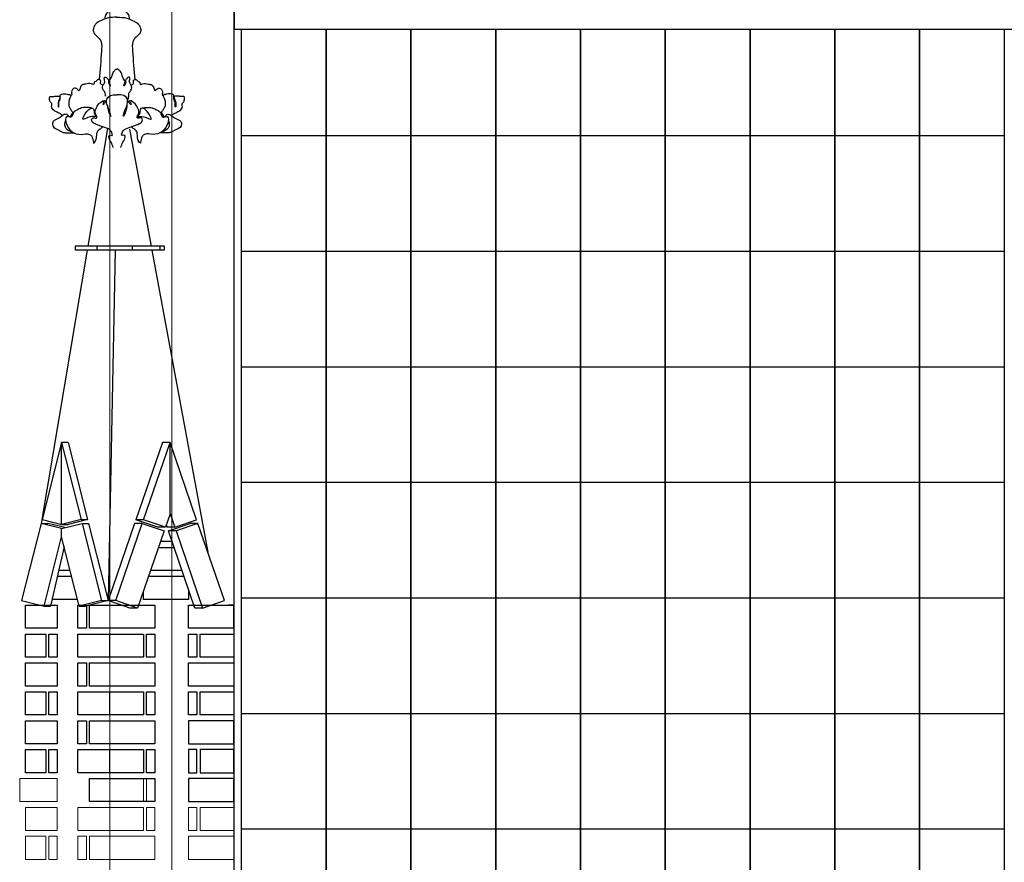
# Model space of a CAD drawing. Header units: millimetres. Extents: x -37887 to 94344, y -69777 to 116976.
# Tile 106 of 205: x 42007 to 44563, y 5562 to 7749. Entities that reach past the tile are written whole.
import ezdxf

# ---------------------------------------------------------------- set-up
doc = ezdxf.new("R2010")
doc.units = ezdxf.units.MM
doc.linetypes.add('Linia siatki', pattern=[19.05, 12.7, -3.175, 0, -3.175])
for name, color, linetype, lineweight in [('01_inwentaryzacja', 8, 'Continuous', 9), ('02_odbudowa', 7, 'Continuous', 30), ('S-GRID', 1, 'Continuous', 9)]:
    doc.layers.add(name, color=color, linetype=linetype, lineweight=lineweight)

# ---------------------------------------------------------------- blocks, each defined once
blk = doc.blocks.new('DETAL2')
at = {"layer": '02_odbudowa'}
for points, knots in [([(3249, 8765.3), (3247, 8765.3), (3243.5, 8765.5), (3238.8, 8763.1), (3236.1, 8759.5), (3235.8, 8756.5), (3235.6, 8755.3)], [0, 0, 0, 0, 11.858726, 20.490357, 30.224994, 37.8541, 37.8541, 37.8541, 37.8541]), ([(3249, 8765.3), (3251, 8765.3), (3254.5, 8765.5), (3259.1, 8763.1), (3261.8, 8759.5), (3262.2, 8756.5), (3262.3, 8755.3)], [0, 0, 0, 0, 11.858726, 20.490357, 30.224994, 37.8541, 37.8541, 37.8541, 37.8541]), ([(3249, 8757.4), (3245.4, 8757.2), (3238.8, 8757), (3231.3, 8753.4), (3226, 8750.3), (3223.5, 8746.2), (3222.9, 8741.2), (3226.4, 8737.3), (3230, 8734.4), (3232.9, 8728.7), (3231.4, 8713.4), (3231.1, 8700), (3229.7, 8689.8)], [0, 0, 0, 0, 21.409296, 38.803988, 49.511007, 57.480669, 66.707623, 77.410631, 86.712385, 94.84864, 114.166965, 176.308874, 176.308874, 176.308874, 176.308874]), ([(3249, 8757.4), (3252.6, 8757.2), (3259.1, 8757), (3266.7, 8753.4), (3272, 8750.3), (3274.5, 8746.2), (3275, 8741.2), (3271.6, 8737.3), (3268, 8734.4), (3265.1, 8728.7), (3266.6, 8713.4), (3266.9, 8700), (3268.2, 8689.8)], [0, 0, 0, 0, 21.409296, 38.803988, 49.511007, 57.480669, 66.707623, 77.410631, 86.712385, 94.84864, 114.166965, 176.308874, 176.308874, 176.308874, 176.308874]), ([(3233.8, 8683.6), (3232.7, 8684.2), (3230.7, 8685.1), (3231.4, 8687.5), (3231.2, 8689.4), (3229.5, 8689.9), (3227.5, 8689.4), (3226.4, 8687.5), (3223.9, 8687.1), (3224.6, 8683.6), (3220.9, 8685.7), (3218.2, 8685.6), (3215.5, 8685.1), (3213.6, 8684.3), (3211.6, 8684.7), (3209.3, 8681.9), (3209.1, 8679.5), (3207.7, 8677.4), (3206.3, 8678.8), (3205.2, 8680), (3202.6, 8680.9), (3200.6, 8678.9), (3199.2, 8676.4), (3200.1, 8674.5), (3200, 8672.8), (3199.2, 8672.6), (3198.8, 8672.6)], [0, 0, 0, 0, 6.517218, 11.021475, 13.592712, 17.038698, 20.189528, 25.449573, 28.950705, 33.262111, 38.909425, 45.186925, 51.294188, 54.621273, 57.415891, 63.160436, 72.395757, 73.872412, 75.93412, 81.502489, 85.128047, 90.52411, 96.505671, 101.123252, 102.882234, 105.232537, 105.232537, 105.232537, 105.232537]), ([(3264.1, 8683.6), (3265.3, 8684.2), (3267.2, 8685.1), (3266.5, 8687.5), (3266.7, 8689.4), (3268.5, 8689.9), (3270.5, 8689.4), (3271.5, 8687.5), (3274.1, 8687.1), (3273.3, 8683.6), (3277.1, 8685.7), (3279.7, 8685.6), (3282.4, 8685.1), (3284.3, 8684.3), (3286.4, 8684.7), (3288.7, 8681.9), (3288.8, 8679.5), (3290.2, 8677.4), (3291.6, 8678.8), (3292.7, 8680), (3295.3, 8680.9), (3297.4, 8678.9), (3298.7, 8676.4), (3297.9, 8674.5), (3297.9, 8672.8), (3298.7, 8672.6), (3299.1, 8672.6)], [0, 0, 0, 0, 6.517218, 11.021475, 13.592712, 17.038698, 20.189528, 25.449573, 28.950705, 33.262111, 38.909425, 45.186925, 51.294188, 54.621273, 57.415891, 63.160436, 72.395757, 73.872412, 75.93412, 81.502489, 85.128047, 90.52411, 96.505671, 101.123252, 102.882234, 105.232537, 105.232537, 105.232537, 105.232537]), ([(3189.9, 8650.7), (3189.3, 8651.4), (3187.8, 8653.1), (3184.4, 8654.2), (3180.6, 8656.1), (3177.4, 8659.6), (3178.7, 8662.6), (3178.1, 8664.5), (3176.6, 8665.5), (3176.3, 8667.2), (3175.7, 8668.5), (3176, 8669.7), (3176, 8670.6), (3176.8, 8671.9), (3178.6, 8671.1), (3180.2, 8671.4), (3182.2, 8671.9), (3184.2, 8671.8), (3186.2, 8672), (3187.7, 8670.9), (3186.8, 8668.8), (3186.4, 8667.2), (3185.3, 8665.3), (3185.2, 8663), (3185.4, 8661.4), (3185.4, 8660.2), (3186.3, 8660.2), (3185.8, 8661.5), (3186.1, 8662.8), (3185.8, 8664.6), (3186.5, 8666.6), (3187.7, 8668.3), (3187.6, 8670.1), (3187.8, 8671.4), (3187.2, 8672.2), (3187.8, 8673.5), (3189.7, 8674.2), (3192.3, 8674.3), (3194.9, 8674.1), (3196.8, 8673.5), (3198.2, 8673.4), (3199.1, 8672.4), (3198.5, 8670.5), (3197.1, 8668.2), (3196.9, 8664.5), (3196.8, 8660.4), (3199, 8657.4), (3200.1, 8655.3), (3201.4, 8654.1), (3199.5, 8651.9), (3198.6, 8650.4), (3198.4, 8649)], [0, 0, 0, 0, 5.345847, 13.463796, 21.06049, 31.30438, 37.068535, 39.008121, 42.986605, 46.453575, 49.053228, 51.286457, 53.53869, 54.950388, 59.131783, 62.537444, 65.415583, 71.179317, 74.852768, 76.711995, 81.187274, 85.7781, 87.532297, 94.132496, 98.062949, 99.140867, 99.926106, 102.021656, 104.766984, 108.950052, 112.218393, 117.131517, 120.942777, 123.168979, 124.046077, 126.630863, 130.212618, 136.011354, 142.084485, 145.4588, 148.199267, 150.063454, 152.715149, 158.586977, 166.671626, 174.696391, 182.211711, 188.508938, 188.880095, 192.118857, 201.058586, 201.058586, 201.058586, 201.058586]), ([(3244.8, 8616.3), (3244.3, 8618.3), (3242.9, 8622.3), (3239.8, 8626), (3240.5, 8629.7), (3242.4, 8629.5), (3244.2, 8629.3), (3243.1, 8633.7), (3239.6, 8637.2), (3232.9, 8638.6), (3227.5, 8640.9), (3223.6, 8642.2), (3221.5, 8644.9), (3221.1, 8647.5), (3223.7, 8648.7), (3225.4, 8647.9), (3227.3, 8648.4), (3227, 8650.1), (3226.1, 8651.7), (3224.5, 8655.1), (3227.3, 8660.1), (3228.9, 8664.1), (3236.7, 8668.4), (3234.4, 8665), (3234, 8664.1), (3233.6, 8662.3), (3234.7, 8663.4), (3235.3, 8664.1), (3236.5, 8665.5), (3237.1, 8666.6), (3237.5, 8667.3)], [26.392183, 26.392183, 26.392183, 26.392183, 32.526358, 38.86137, 39.924671, 42.678472, 43.142045, 44.936628, 51.539782, 60.145018, 64.042124, 69.453149, 71.872758, 74.197572, 75.943488, 79.145555, 79.826429, 81.048342, 83.152302, 85.889991, 91.762614, 97.839393, 103.11255, 104.885929, 106.696541, 107.576981, 108.208032, 109.846614, 111.02045, 113.51717, 113.51717, 113.51717, 113.51717]), ([(3253.2, 8616.3), (3253.7, 8618.3), (3255.1, 8622.3), (3258.1, 8626), (3257.5, 8629.7), (3255.6, 8629.5), (3253.7, 8629.3), (3254.8, 8633.7), (3258.3, 8637.2), (3265.1, 8638.6), (3270.5, 8640.9), (3274.4, 8642.2), (3276.5, 8644.9), (3276.8, 8647.5), (3274.2, 8648.7), (3272.5, 8647.9), (3270.6, 8648.4), (3270.9, 8650.1), (3271.9, 8651.7), (3273.5, 8655.1), (3270.7, 8660.1), (3269.1, 8664.1), (3261.2, 8668.4), (3263.6, 8665), (3264, 8664.1), (3264.3, 8662.3), (3263.2, 8663.4), (3262.7, 8664.1), (3261.5, 8665.5), (3260.9, 8666.6), (3260.5, 8667.3)], [26.392183, 26.392183, 26.392183, 26.392183, 32.526358, 38.86137, 39.924671, 42.678472, 43.142045, 44.936628, 51.539782, 60.145018, 64.042124, 69.453149, 71.872758, 74.197572, 75.943488, 79.145555, 79.826429, 81.048342, 83.152302, 85.889991, 91.762614, 97.839393, 103.11255, 104.885929, 106.696541, 107.576981, 108.208032, 109.846614, 111.02045, 113.51717, 113.51717, 113.51717, 113.51717]), ([(3308, 8650.7), (3308.6, 8651.4), (3310.1, 8653.1), (3313.6, 8654.2), (3317.3, 8656.1), (3320.5, 8659.6), (3319.2, 8662.6), (3319.9, 8664.5), (3321.3, 8665.5), (3321.6, 8667.2), (3322.3, 8668.5), (3321.9, 8669.7), (3321.9, 8670.6), (3321.2, 8671.9), (3319.4, 8671.1), (3317.7, 8671.4), (3315.7, 8671.9), (3313.7, 8671.8), (3311.8, 8672), (3310.3, 8670.9), (3311.1, 8668.8), (3311.6, 8667.2), (3312.7, 8665.3), (3312.8, 8663), (3312.5, 8661.4), (3312.6, 8660.2), (3311.7, 8660.2), (3312.1, 8661.5), (3311.9, 8662.8), (3312.1, 8664.6), (3311.5, 8666.6), (3310.3, 8668.3), (3310.3, 8670.1), (3310.2, 8671.4), (3310.7, 8672.2), (3310.1, 8673.5), (3308.2, 8674.2), (3305.6, 8674.3), (3303.1, 8674.1), (3301.1, 8673.5), (3299.8, 8673.4), (3298.9, 8672.4), (3299.5, 8670.5), (3300.8, 8668.2), (3301.1, 8664.5), (3301.2, 8660.4), (3298.9, 8657.4), (3297.8, 8655.3), (3296.5, 8654.1), (3298.4, 8651.9), (3299.3, 8650.4), (3299.6, 8649)], [0, 0, 0, 0, 5.345847, 13.463796, 21.06049, 31.30438, 37.068535, 39.008121, 42.986605, 46.453575, 49.053228, 51.286457, 53.53869, 54.950388, 59.131783, 62.537444, 65.415583, 71.179317, 74.852768, 76.711995, 81.187274, 85.7781, 87.532297, 94.132496, 98.062949, 99.140867, 99.926106, 102.021656, 104.766984, 108.950052, 112.218393, 117.131517, 120.942777, 123.168979, 124.046077, 126.630863, 130.212618, 136.011354, 142.084485, 145.4588, 148.199267, 150.063454, 152.715149, 158.586977, 166.671626, 174.696391, 182.211711, 188.508938, 188.880095, 192.118857, 201.058586, 201.058586, 201.058586, 201.058586]), ([(3227.3, 8649.3), (3225.1, 8649.8), (3220.2, 8650.7), (3208.4, 8643.5), (3215.9, 8654.9), (3219.4, 8658.7), (3222.9, 8658.9), (3223.8, 8657.5), (3224.1, 8655.7), (3224.1, 8652.6), (3226, 8650.4), (3227.3, 8649.4)], [0, 0, 0, 0, 14.636318, 31.50699, 50.288339, 61.699803, 66.017307, 67.970353, 71.001482, 76.910415, 86.684511, 86.684511, 86.684511, 86.684511]), ([(3270.6, 8649.3), (3272.9, 8649.8), (3277.7, 8650.7), (3289.6, 8643.5), (3282, 8654.9), (3278.6, 8658.7), (3275.1, 8658.9), (3274.2, 8657.5), (3273.8, 8655.7), (3273.8, 8652.6), (3271.9, 8650.4), (3270.6, 8649.4)], [0, 0, 0, 0, 14.636318, 31.50699, 50.288339, 61.699803, 66.017307, 67.970353, 71.001482, 76.910415, 86.684511, 86.684511, 86.684511, 86.684511]), ([(3196.8, 8649.7), (3196.6, 8650.3), (3196.1, 8651.5), (3194, 8652.4), (3191, 8651.7), (3187.7, 8648.7), (3183.6, 8646.7), (3180, 8645), (3179.1, 8642.4), (3179.5, 8637.4), (3185.8, 8635.5), (3190.7, 8632.2), (3196.2, 8631.9), (3200.1, 8632.1), (3202.5, 8632.2)], [0, 0, 0, 0, 3.550937, 7.892496, 12.174499, 21.377252, 33.947343, 39.929336, 43.885293, 49.900794, 67.884588, 76.136755, 85.649781, 99.958062, 99.958062, 99.958062, 99.958062]), ([(3301.1, 8649.7), (3301.4, 8650.3), (3301.9, 8651.5), (3304, 8652.4), (3307, 8651.7), (3310.3, 8648.7), (3314.3, 8646.7), (3318, 8645), (3318.8, 8642.4), (3318.5, 8637.4), (3312.2, 8635.5), (3307.3, 8632.2), (3301.7, 8631.9), (3297.8, 8632.1), (3295.4, 8632.2)], [0, 0, 0, 0, 3.550937, 7.892496, 12.174499, 21.377252, 33.947343, 39.929336, 43.885293, 49.900794, 67.884588, 76.136755, 85.649781, 99.958062, 99.958062, 99.958062, 99.958062]), ([(3193.5, 8645.5), (3193.1, 8644.7), (3192.1, 8642.6), (3192.5, 8638.9), (3195.3, 8634.9), (3198.5, 8633.8), (3200.7, 8633.3)], [0, 0, 0, 0, 4.923365, 13.999383, 20.415212, 33.59326, 33.59326, 33.59326, 33.59326]), ([(3223.7, 8620.8), (3224.8, 8622.1), (3227.3, 8625.1), (3226.7, 8629.9), (3227.7, 8634.1), (3230.6, 8636.4), (3232.7, 8637.9), (3233.7, 8638.7)], [0, 0, 0, 0, 10.132665, 22.725873, 27.134252, 35.559999, 43.108799, 43.108799, 43.108799, 43.108799]), ([(3274.3, 8620.8), (3273.2, 8622.1), (3270.7, 8625.1), (3271.2, 8629.9), (3270.2, 8634.1), (3267.4, 8636.4), (3265.3, 8637.9), (3264.3, 8638.7)], [0, 0, 0, 0, 10.132665, 22.725873, 27.134252, 35.559999, 43.108799, 43.108799, 43.108799, 43.108799]), ([(3304.5, 8645.5), (3304.8, 8644.7), (3305.9, 8642.6), (3305.5, 8638.9), (3302.7, 8634.9), (3299.4, 8633.8), (3297.2, 8633.3)], [0, 0, 0, 0, 4.923365, 13.999383, 20.415212, 33.59326, 33.59326, 33.59326, 33.59326])]:
    blk.add_open_spline(points, degree=3, knots=knots, dxfattribs=at)
for points in [[(3237.5, 8667.3), (3236.3, 8671.9), (3236.2, 8674.9), (3233.9, 8678.2), (3233.5, 8683.2), (3235.2, 8686.1), (3235.4, 8688.7), (3235.5, 8692.3), (3236.6, 8692.3), (3237.9, 8691.2), (3239.8, 8688.7), (3239.5, 8686.7), (3240.2, 8685.2), (3241.3, 8683), (3241.7, 8683), (3241.3, 8684.3), (3240.9, 8685.5), (3240.4, 8686.7), (3240.4, 8688.5), (3241.9, 8690.6), (3244.6, 8697.3), (3246.1, 8699.3), (3248.7, 8701.1), (3249, 8701.1)], [(3261.5, 8672.1), (3261.5, 8671.9), (3261.6, 8674.9), (3263.9, 8678.2), (3264.3, 8683.2), (3262.5, 8686.1), (3262.4, 8688.7), (3262.3, 8692.3), (3261.2, 8692.3), (3259.9, 8691.2), (3258, 8688.7), (3258.3, 8686.8), (3257.6, 8685.2), (3256.5, 8683), (3256.1, 8683), (3256.5, 8684.3), (3256.9, 8685.5), (3257.4, 8686.8), (3257.4, 8688.5), (3255.9, 8690.6), (3253.1, 8697.3), (3251.7, 8699.3), (3249.1, 8701.1), (3248.8, 8701.1)], [(3242.3, 8650.2), (3239.7, 8658.2), (3237.5, 8667.3), (3237.7, 8668.6), (3247.7, 8673.4), (3249, 8673.3)], [(3255.6, 8650.2), (3258.1, 8658.2), (3260.4, 8667.3), (3260.1, 8668.6), (3250.1, 8673.4), (3248.8, 8673.3)], [(3222.2, 8658.8), (3219.1, 8659.4), (3210.8, 8659), (3205.5, 8656.7), (3202.1, 8654.1), (3199.1, 8649), (3198.4, 8649), (3197.3, 8649.6), (3195.7, 8649.8), (3194.3, 8649.3), (3193.4, 8646.9), (3194.1, 8642.6), (3200.2, 8633.7), (3210.5, 8630.5), (3219.2, 8630.5), (3221.7, 8628), (3223.5, 8621.9), (3223.7, 8620.8)], [(3238.2, 8662.2), (3238.7, 8658.3), (3239.4, 8655.7), (3240.7, 8652.4), (3242.3, 8650.2), (3242.4, 8650.1)], [(3259.5, 8662.3), (3259, 8658.3), (3258.3, 8655.7), (3257.1, 8652.4), (3255.5, 8650.2), (3255.4, 8650.2)], [(3275.8, 8658.8), (3278.9, 8659.4), (3287.2, 8659), (3292.4, 8656.7), (3295.9, 8654.1), (3298.8, 8649), (3299.6, 8649), (3300.6, 8649.6), (3302.2, 8649.8), (3303.7, 8649.3), (3304.5, 8646.9), (3303.9, 8642.6), (3297.8, 8633.7), (3287.5, 8630.5), (3278.8, 8630.5), (3276.2, 8628), (3274.5, 8621.9), (3274.3, 8620.8)]]:
    blk.add_spline(points, degree=3, dxfattribs=at)
blk = doc.blocks.new('A$C670A64DA')
at = {"layer": '02_odbudowa'}
for p, q in [((223.4, 1245), (171.9, 939.5)), ((280.4, 1243.3), (336.6, 939.5)), ((170.2, 929.5), (50.7, 220)), ((139, 939.5), (139, 929.5)), ((370.5, 939.5), (139, 939.5)), ((370.5, 929.5), (139, 929.5)), ((338.4, 929.5), (170.2, 929.5)), ((195.4, 939.5), (195.4, 929.5)), ((312.2, 929.5), (196.5, 929.5)), ((243, 929.5), (224.4, 19.5)), ((286.6, 939.5), (286.6, 929.5)), ((338.4, 929.5), (483.4, 145.1)), ((359.1, 939.5), (359.1, 929.5)), ((370.5, 939.5), (370.5, 929.5)), ((120.7, 429.5), (103.8, 429.5)), ((120.7, 429.9), (171.3, 229.6)), ((365.5, 429.5), (296.6, 229.3)), ((385.5, 429.5), (365.5, 429.5)), ((385.5, 245.1), (385.5, 429.5)), ((385.5, 245.1), (397.7, 209.7)), ((51.3, 219.8), (68.2, 219.8)), ((112.2, 208.8), (68.2, 219.8)), ((103.8, 216.8), (120.7, 216.8)), ((171.3, 229.6), (120.7, 216.8)), ((154.4, 229.6), (171.3, 229.6)), ((156.9, 220), (173.8, 220)), ((173.8, 220), (224.4, 19.9)), ((293.3, 219.8), (224.5, 19.8)), ((313.3, 219.8), (293.3, 219.8)), ((316.6, 229.3), (296.6, 229.3)), ((353.3, 209.7), (296.6, 229.3)), ((373.3, 209.7), (353.3, 209.7)), ((375.5, 216.1), (377.7, 209.7)), ((397.7, 209.7), (377.7, 209.7)), ((381, 200.3), (437.7, 219.8)), ((457.7, 219.8), (437.7, 219.8)), ((401, 200.3), (381, 200.3)), ((449.9, 0), (381, 200.3)), ((110.1, 160.1), (75.1, 5.1)), ((58.2, 5.1), (75.1, 5.1)), ((149.4, 5.1), (166.3, 5.1)), ((224.4, 19.9), (166.3, 5.1)), ((207.5, 19.9), (224.4, 19.9)), ((244.4, 19.9), (224.4, 19.9)), ((281.1, 0), (224.5, 19.9)), ((301.1, 0), (281.1, 0)), ((469.9, 0), (449.9, 0))]:
    blk.add_line(p, q, dxfattribs=at)
for points in [[(53.1, 229.6), (103.8, 216.8), (103.8, 429.9), (53.1, 229.6)], [(154.4, 229.6), (103.8, 216.8), (103.8, 429.9), (154.4, 229.6)], [(385.5, 245.1), (373.3, 209.7), (316.6, 229.3), (385.5, 429.5)], [(385.5, 245.1), (397.7, 209.7), (454.4, 229.3), (385.5, 429.5)], [(50.6, 220), (0, 19.9), (58.2, 5.1), (103.8, 185.3), (103.8, 206.7), (50.6, 220)], [(156.9, 220), (207.5, 19.9), (149.4, 5.1), (103.8, 185.3), (103.8, 206.7), (156.9, 220)], [(313.3, 219.8), (370.1, 200.3), (301.1, 0), (244.4, 19.5), (313.3, 219.8)], [(457.7, 219.8), (401, 200.3), (469.9, 0), (526.6, 19.5), (457.7, 219.8)], [(109.5, 157.5), (110.8, 157.5)], [(355.4, 157.5), (395.7, 157.5)], [(390.5, 172.5), (360.5, 172.5)], [(92.6, 82.5), (129.8, 82.5)], [(126, 97.5), (96, 97.5)], [(329.6, 82.5), (421.5, 82.5)], [(416.3, 97.5), (334.7, 97.5)], [(433.3, 22.5), (316.1, 22.5), (316.1, 43.4)], [(433.3, 48), (433.3, 22.5)], [(145, 22.5), (79, 22.5)]]:
    blk.add_lwpolyline(points, dxfattribs=at)
at = {"layer": '02_odbudowa', "xscale": -2.399999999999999, "yscale": 2.399999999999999, "zscale": 2.399999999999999}
blk.add_blockref('DETAL2', (8045.2, -19483.3), dxfattribs=at)

msp = doc.modelspace()

# ---------------------------------------------------------------- linework, layer by layer
at = {"layer": '01_inwentaryzacja'}
for p, q in [((42240.7, 8063), (42240.7, 5779.4)), ((42562.6, 8063), (42562.6, 6004.4)), ((42240.7, 3394.4), (42240.7, 5779.4))]:
    msp.add_line(p, q, dxfattribs=at)
for points in [[(42475.2, 5944.4), (42562.6, 5944.4), (42562.6, 6004.4), (42475.2, 6004.4), (42475.2, 5944.4)], [(42562.6, 5869.4), (42562.6, 5929.4), (42445.4, 5929.4), (42445.4, 5869.4), (42562.6, 5869.4)], [(42445.4, 5794.4), (42467.2, 5794.4), (42467.2, 5854.4), (42445.4, 5854.4), (42445.4, 5794.4)], [(42475.2, 5794.4), (42562.6, 5794.4), (42562.6, 5854.4), (42475.2, 5854.4), (42475.2, 5794.4)], [(42104.7, 5779.4), (42007.1, 5779.4), (42007.1, 5719.4), (42104.7, 5719.4), (42104.7, 5779.4)], [(42188.1, 5779.4), (42240.7, 5779.4), (42240.7, 5719.4), (42188.1, 5719.4), (42188.1, 5779.4)], [(42328.1, 5719.4), (42240.7, 5719.4), (42240.7, 5779.4), (42328.1, 5779.4), (42328.1, 5719.4)], [(42357.9, 5719.4), (42336.1, 5719.4), (42336.1, 5779.4), (42357.9, 5779.4), (42357.9, 5719.4)], [(42562.6, 5719.4), (42562.6, 5779.4), (42445.4, 5779.4), (42445.4, 5719.4), (42562.6, 5719.4)], [(42104.7, 5644.4), (42104.7, 5704.4), (42022.3, 5704.4), (42022.3, 5644.4), (42104.7, 5644.4)], [(42158.3, 5644.4), (42158.3, 5704.4), (42240.7, 5704.4), (42240.7, 5644.4), (42158.3, 5644.4)], [(42328.1, 5644.4), (42240.7, 5644.4), (42240.7, 5704.4), (42328.1, 5704.4), (42328.1, 5644.4)], [(42357.9, 5644.4), (42336.1, 5644.4), (42336.1, 5704.4), (42357.9, 5704.4), (42357.9, 5644.4)], [(42445.4, 5644.4), (42467.2, 5644.4), (42467.2, 5704.4), (42445.4, 5704.4), (42445.4, 5644.4)], [(42475.2, 5644.4), (42562.6, 5644.4), (42562.6, 5704.4), (42475.2, 5704.4), (42475.2, 5644.4)], [(42074.8, 5629.4), (42022.3, 5629.4), (42022.3, 5569.4), (42074.8, 5569.4), (42074.8, 5629.4)], [(42104.7, 5569.4), (42082.8, 5569.4), (42082.8, 5629.4), (42104.7, 5629.4), (42104.7, 5569.4)], [(42158.3, 5569.4), (42180.2, 5569.4), (42180.2, 5629.4), (42158.3, 5629.4), (42158.3, 5569.4)], [(42188.1, 5629.4), (42240.7, 5629.4), (42240.7, 5569.4), (42188.1, 5569.4), (42188.1, 5629.4)], [(42240.7, 5569.4), (42240.7, 5629.4), (42357.9, 5629.4), (42357.9, 5569.4), (42240.7, 5569.4)], [(42562.6, 5569.4), (42562.6, 5629.4), (42445.4, 5629.4), (42445.4, 5569.4), (42562.6, 5569.4)]]:
    msp.add_lwpolyline(points, dxfattribs=at)
at = {"layer": '02_odbudowa'}
for points in [[(46782.6, 7854.1), (42562.6, 7854.1), (42562.6, 4784.4), (46780, 4784.4)], [(42565, 7854.1), (46782.6, 7854.1), (46782.6, 7723.7), (42565, 7723.7)], [(42104.7, 6169.4), (42022.3, 6169.4), (42022.3, 6229.4), (42104.7, 6229.4)], [(42180.2, 6169.4), (42158.3, 6169.4), (42158.3, 6229.4), (42180.2, 6229.4)], [(42188.1, 6229.4), (42357.9, 6229.4), (42357.9, 6169.4), (42188.1, 6169.4)], [(42562.6, 6169.4), (42445.4, 6169.4), (42445.4, 6229.4), (42562.6, 6229.4)], [(42022.3, 6154.4), (42074.8, 6154.4), (42074.8, 6094.4), (42022.3, 6094.4)], [(42082.8, 6154.4), (42104.7, 6154.4), (42104.7, 6094.4), (42082.8, 6094.4)], [(42328.1, 6094.4), (42158.3, 6094.4), (42158.3, 6154.4), (42328.1, 6154.4)], [(42328.1, 6094.4), (42240.7, 6094.4), (42240.7, 6154.4), (42328.1, 6154.4)], [(42336.1, 6154.4), (42357.9, 6154.4), (42357.9, 6094.4), (42336.1, 6094.4)], [(42445.4, 6154.4), (42467.2, 6154.4), (42467.2, 6094.4), (42445.4, 6094.4)], [(42562.6, 6094.4), (42475.2, 6094.4), (42475.2, 6154.4), (42562.6, 6154.4)], [(42104.7, 6019.4), (42022.3, 6019.4), (42022.3, 6079.4), (42104.7, 6079.4)], [(42180.2, 6019.4), (42158.3, 6019.4), (42158.3, 6079.4), (42180.2, 6079.4)], [(42188.1, 6079.4), (42357.9, 6079.4), (42357.9, 6019.4), (42188.1, 6019.4)], [(42562.6, 6019.4), (42445.4, 6019.4), (42445.4, 6079.4), (42562.6, 6079.4)], [(42022.3, 6004.4), (42074.8, 6004.4), (42074.8, 5944.4), (42022.3, 5944.4)], [(42082.8, 6004.4), (42104.7, 6004.4), (42104.7, 5944.4), (42082.8, 5944.4)], [(42328.1, 5944.4), (42158.3, 5944.4), (42158.3, 6004.4), (42328.1, 6004.4)], [(42328.1, 5944.4), (42240.7, 5944.4), (42240.7, 6004.4), (42328.1, 6004.4)], [(42336.1, 6004.4), (42357.9, 6004.4), (42357.9, 5944.4), (42336.1, 5944.4)], [(42445.4, 6004.4), (42467.2, 6004.4), (42467.2, 5944.4), (42445.4, 5944.4)], [(42562.6, 5944.4), (42475.2, 5944.4), (42475.2, 6004.4), (42562.6, 6004.4)], [(42104.7, 5869.4), (42022.3, 5869.4), (42022.3, 5929.4), (42104.7, 5929.4)], [(42180.2, 5869.4), (42158.3, 5869.4), (42158.3, 5929.4), (42180.2, 5929.4)], [(42188.1, 5929.4), (42357.9, 5929.4), (42357.9, 5869.4), (42188.1, 5869.4)], [(42022.3, 5854.4), (42074.8, 5854.4), (42074.8, 5794.4), (42022.3, 5794.4)], [(42082.8, 5854.4), (42104.7, 5854.4), (42104.7, 5794.4), (42082.8, 5794.4)], [(42328.1, 5794.4), (42158.3, 5794.4), (42158.3, 5854.4), (42328.1, 5854.4)], [(42328.1, 5794.4), (42240.7, 5794.4), (42240.7, 5854.4), (42328.1, 5854.4)], [(42336.1, 5854.4), (42357.9, 5854.4), (42357.9, 5794.4), (42336.1, 5794.4)], [(42188.1, 5779.4), (42357.9, 5779.4), (42357.9, 5719.4), (42188.1, 5719.4)]]:
    msp.add_lwpolyline(points, close=True, dxfattribs=at)
for points in [[(42802.6, 7723.7), (42802.6, 7447.7), (42582.6, 7447.7), (42582.6, 7723.7)], [(43022.6, 7723.7), (43022.6, 7447.7), (42802.6, 7447.7), (42802.6, 7723.7)], [(43242.6, 7723.7), (43242.6, 7447.7), (43022.6, 7447.7), (43022.6, 7723.7)], [(43462.6, 7723.7), (43462.6, 7447.7), (43242.6, 7447.7), (43242.6, 7723.7)], [(43682.6, 7723.7), (43682.6, 7447.7), (43462.6, 7447.7), (43462.6, 7723.7)], [(43902.6, 7723.7), (43902.6, 7447.7), (43682.6, 7447.7), (43682.6, 7723.7)], [(44122.6, 7723.7), (44122.6, 7447.7), (43902.6, 7447.7), (43902.6, 7723.7)], [(44342.6, 7723.7), (44342.6, 7447.7), (44122.6, 7447.7), (44122.6, 7723.7)], [(44562.6, 7723.7), (44562.6, 7447.7), (44342.6, 7447.7), (44342.6, 7723.7)], [(42802.6, 7547.7), (42802.6, 7147.7), (42582.6, 7147.7), (42582.6, 7547.7)], [(43022.6, 7547.7), (43022.6, 7147.7), (42802.6, 7147.7), (42802.6, 7547.7)], [(43242.6, 7547.7), (43242.6, 7147.7), (43022.6, 7147.7), (43022.6, 7547.7)], [(43462.6, 7547.7), (43462.6, 7147.7), (43242.6, 7147.7), (43242.6, 7547.7)], [(43682.6, 7547.7), (43682.6, 7147.7), (43462.6, 7147.7), (43462.6, 7547.7)], [(43902.6, 7547.7), (43902.6, 7147.7), (43682.6, 7147.7), (43682.6, 7547.7)], [(44122.6, 7547.7), (44122.6, 7147.7), (43902.6, 7147.7), (43902.6, 7547.7)], [(44342.6, 7547.7), (44342.6, 7147.7), (44122.6, 7147.7), (44122.6, 7547.7)], [(44562.6, 7547.7), (44562.6, 7147.7), (44342.6, 7147.7), (44342.6, 7547.7)], [(42802.6, 7247.7), (42802.6, 6847.7), (42582.6, 6847.7), (42582.6, 7247.7)], [(43022.6, 7247.7), (43022.6, 6847.7), (42802.6, 6847.7), (42802.6, 7247.7)], [(43242.6, 7247.7), (43242.6, 6847.7), (43022.6, 6847.7), (43022.6, 7247.7)], [(43462.6, 7247.7), (43462.6, 6847.7), (43242.6, 6847.7), (43242.6, 7247.7)], [(43682.6, 7247.7), (43682.6, 6847.7), (43462.6, 6847.7), (43462.6, 7247.7)], [(43902.6, 7247.7), (43902.6, 6847.7), (43682.6, 6847.7), (43682.6, 7247.7)], [(44122.6, 7247.7), (44122.6, 6847.7), (43902.6, 6847.7), (43902.6, 7247.7)], [(44342.6, 7247.7), (44342.6, 6847.7), (44122.6, 6847.7), (44122.6, 7247.7)], [(44562.6, 7247.7), (44562.6, 6847.7), (44342.6, 6847.7), (44342.6, 7247.7)], [(42802.6, 6947.7), (42802.6, 6547.7), (42582.6, 6547.7), (42582.6, 6947.7)], [(43022.6, 6947.7), (43022.6, 6547.7), (42802.6, 6547.7), (42802.6, 6947.7)], [(43242.6, 6947.7), (43242.6, 6547.7), (43022.6, 6547.7), (43022.6, 6947.7)], [(43462.6, 6947.7), (43462.6, 6547.7), (43242.6, 6547.7), (43242.6, 6947.7)], [(43682.6, 6947.7), (43682.6, 6547.7), (43462.6, 6547.7), (43462.6, 6947.7)], [(43902.6, 6947.7), (43902.6, 6547.7), (43682.6, 6547.7), (43682.6, 6947.7)], [(44122.6, 6947.7), (44122.6, 6547.7), (43902.6, 6547.7), (43902.6, 6947.7)], [(44342.6, 6947.7), (44342.6, 6547.7), (44122.6, 6547.7), (44122.6, 6947.7)], [(44562.6, 6947.7), (44562.6, 6547.7), (44342.6, 6547.7), (44342.6, 6947.7)], [(42802.6, 6647.7), (42802.6, 6247.7), (42582.6, 6247.7), (42582.6, 6647.7)], [(43022.6, 6647.7), (43022.6, 6247.7), (42802.6, 6247.7), (42802.6, 6647.7)], [(43242.6, 6647.7), (43242.6, 6247.7), (43022.6, 6247.7), (43022.6, 6647.7)], [(43462.6, 6647.7), (43462.6, 6247.7), (43242.6, 6247.7), (43242.6, 6647.7)], [(43682.6, 6647.7), (43682.6, 6247.7), (43462.6, 6247.7), (43462.6, 6647.7)], [(43902.6, 6647.7), (43902.6, 6247.7), (43682.6, 6247.7), (43682.6, 6647.7)], [(44122.6, 6647.7), (44122.6, 6247.7), (43902.6, 6247.7), (43902.6, 6647.7)], [(44342.6, 6647.7), (44342.6, 6247.7), (44122.6, 6247.7), (44122.6, 6647.7)], [(44562.6, 6647.7), (44562.6, 6247.7), (44342.6, 6247.7), (44342.6, 6647.7)], [(42802.6, 6347.7), (42802.6, 5947.7), (42582.6, 5947.7), (42582.6, 6347.7)], [(43022.6, 6347.7), (43022.6, 5947.7), (42802.6, 5947.7), (42802.6, 6347.7)], [(43242.6, 6347.7), (43242.6, 5947.7), (43022.6, 5947.7), (43022.6, 6347.7)], [(43462.6, 6347.7), (43462.6, 5947.7), (43242.6, 5947.7), (43242.6, 6347.7)], [(43682.6, 6347.7), (43682.6, 5947.7), (43462.6, 5947.7), (43462.6, 6347.7)], [(43902.6, 6347.7), (43902.6, 5947.7), (43682.6, 5947.7), (43682.6, 6347.7)], [(44122.6, 6347.7), (44122.6, 5947.7), (43902.6, 5947.7), (43902.6, 6347.7)], [(44342.6, 6347.7), (44342.6, 5947.7), (44122.6, 5947.7), (44122.6, 6347.7)], [(44562.6, 6347.7), (44562.6, 5947.7), (44342.6, 5947.7), (44342.6, 6347.7)], [(42562.6, 6169.4), (42562.6, 6229.4), (42547.8, 6229.4)], [(42802.6, 6047.7), (42802.6, 5647.7), (42582.6, 5647.7), (42582.6, 6047.7)], [(43022.6, 6047.7), (43022.6, 5647.7), (42802.6, 5647.7), (42802.6, 6047.7)], [(43242.6, 6047.7), (43242.6, 5647.7), (43022.6, 5647.7), (43022.6, 6047.7)], [(43462.6, 6047.7), (43462.6, 5647.7), (43242.6, 5647.7), (43242.6, 6047.7)], [(43682.6, 6047.7), (43682.6, 5647.7), (43462.6, 5647.7), (43462.6, 6047.7)], [(43902.6, 6047.7), (43902.6, 5647.7), (43682.6, 5647.7), (43682.6, 6047.7)], [(44122.6, 6047.7), (44122.6, 5647.7), (43902.6, 5647.7), (43902.6, 6047.7)], [(44342.6, 6047.7), (44342.6, 5647.7), (44122.6, 5647.7), (44122.6, 6047.7)], [(44562.6, 6047.7), (44562.6, 5647.7), (44342.6, 5647.7), (44342.6, 6047.7)], [(42562.6, 5869.4), (42562.6, 5929.4), (42445.4, 5929.4), (42445.4, 5869.4), (42562.6, 5869.4)], [(42445.4, 5794.4), (42467.2, 5794.4), (42467.2, 5854.4), (42445.4, 5854.4), (42445.4, 5794.4)], [(42445.4, 5794.4), (42467.2, 5794.4), (42467.2, 5854.4), (42445.4, 5854.4), (42445.4, 5794.4)], [(42475.2, 5794.4), (42562.6, 5794.4), (42562.6, 5854.4), (42475.2, 5854.4), (42475.2, 5794.4)], [(42475.2, 5794.4), (42562.6, 5794.4), (42562.6, 5854.4), (42475.2, 5854.4), (42475.2, 5794.4)], [(42562.6, 5719.4), (42562.6, 5779.4), (42445.4, 5779.4), (42445.4, 5719.4), (42562.6, 5719.4)], [(42562.6, 5719.4), (42562.6, 5779.4), (42445.4, 5779.4), (42445.4, 5719.4), (42562.6, 5719.4)], [(42802.6, 5747.7), (42802.6, 5347.7), (42582.6, 5347.7), (42582.6, 5747.7)], [(43022.6, 5747.7), (43022.6, 5347.7), (42802.6, 5347.7), (42802.6, 5747.7)], [(43242.6, 5747.7), (43242.6, 5347.7), (43022.6, 5347.7), (43022.6, 5747.7)], [(43462.6, 5747.7), (43462.6, 5347.7), (43242.6, 5347.7), (43242.6, 5747.7)], [(43682.6, 5747.7), (43682.6, 5347.7), (43462.6, 5347.7), (43462.6, 5747.7)], [(43902.6, 5747.7), (43902.6, 5347.7), (43682.6, 5347.7), (43682.6, 5747.7)], [(44122.6, 5747.7), (44122.6, 5347.7), (43902.6, 5347.7), (43902.6, 5747.7)], [(44342.6, 5747.7), (44342.6, 5347.7), (44122.6, 5347.7), (44122.6, 5747.7)], [(44562.6, 5747.7), (44562.6, 5347.7), (44342.6, 5347.7), (44342.6, 5747.7)]]:
    msp.add_lwpolyline(points, dxfattribs=at)
at = {"layer": 'S-GRID', "linetype": 'Linia siatki', "ltscale": 0.5}
for p in [(42401.7, -777.1), (42401.7, 84)]:
    msp.add_line(p, (42401.7, 9277.2), dxfattribs=at)

# ---------------------------------------------------------------- block references
at = {"layer": '02_odbudowa'}
msp.add_blockref('A$C670A64DA', (42012, 6221.9), dxfattribs=at)

doc.saveas('drawing.dxf')
